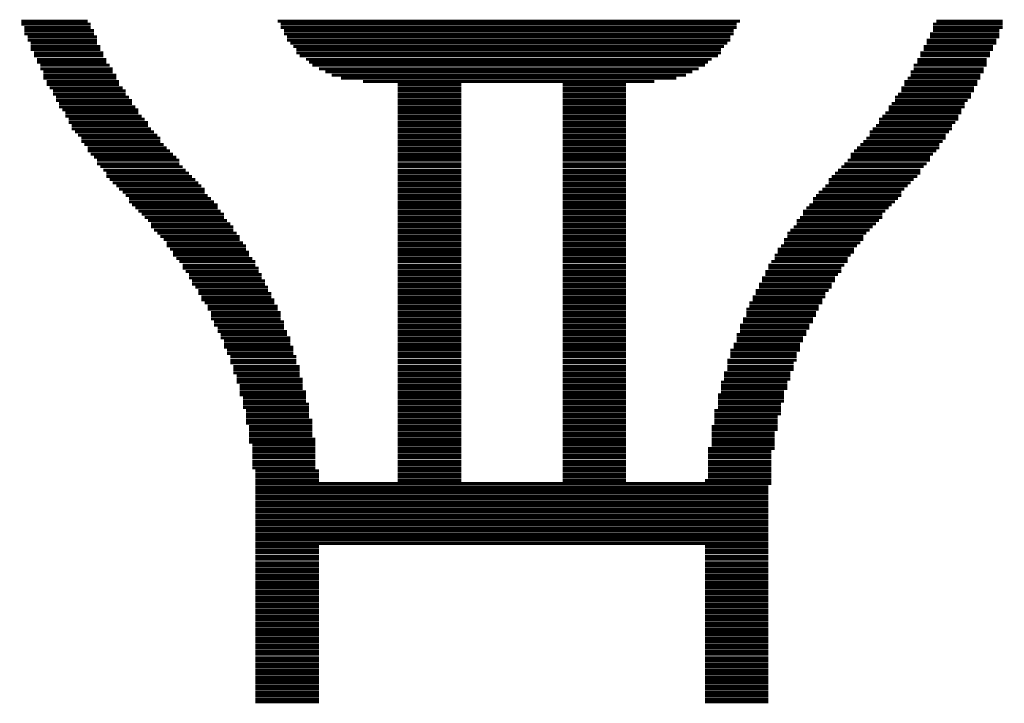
# Model space of a CAD drawing. Extents: x -1.3 to 24.2, y -3.9 to 39.2.
# Tile 13 of 29: x 8.1 to 14.8, y 8.6 to 13.2. Entities that reach past the tile are written whole.
import ezdxf

# ---------------------------------------------------------------- set-up
doc = ezdxf.new("R2010")
doc.units = 0
doc.layers.add('LIGHT_6_CLICK_V100_GTO', color=14, linetype='CONTINUOUS')

msp = doc.modelspace()

# ---------------------------------------------------------------- linework, layer by layer
at = {"layer": 'LIGHT_6_CLICK_V100_GTO', "const_width": 0.02032}
for points in [[(8.13562, 13.19784), (8.58774, 13.19784)], [(8.13562, 13.17752), (8.60806, 13.17752)], [(9.87806, 13.19784), (13.0175, 13.19784)], [(9.89838, 13.17752), (12.99464, 13.17752)], [(14.32814, 13.17752), (14.80312, 13.17752)], [(14.351, 13.19784), (14.80312, 13.19784)], [(8.15594, 13.15466), (8.60806, 13.15466)], [(8.15594, 13.13434), (8.63092, 13.13434)], [(8.15594, 13.11148), (8.63092, 13.11148)], [(9.89838, 13.15466), (12.99464, 13.15466)], [(9.92124, 13.13434), (12.97432, 13.13434)], [(9.92124, 13.11148), (12.97432, 13.11148)], [(14.30782, 13.11148), (14.78026, 13.11148)], [(14.32814, 13.15466), (14.80312, 13.15466)], [(14.32814, 13.13434), (14.78026, 13.13434)], [(8.1788, 13.09116), (8.65124, 13.09116)], [(8.1788, 13.0683), (8.65124, 13.0683)], [(8.19912, 13.04798), (8.65124, 13.04798)], [(9.94156, 13.09116), (12.95146, 13.09116)], [(9.94156, 13.0683), (12.95146, 13.0683)], [(9.96442, 13.04798), (12.93114, 13.04798)], [(14.28496, 13.0683), (14.75994, 13.0683)], [(14.28496, 13.04798), (14.75994, 13.04798)], [(14.30782, 13.09116), (14.78026, 13.09116)], [(8.19912, 13.02512), (8.6741, 13.02512)], [(8.19912, 13.0048), (8.6741, 13.0048)], [(8.22198, 12.98194), (8.69442, 12.98194)], [(9.98474, 13.02512), (12.90828, 13.02512)], [(10.00506, 13.0048), (12.88796, 13.0048)], [(10.00506, 12.98194), (12.88796, 12.98194)], [(14.24178, 12.98194), (14.71676, 12.98194)], [(14.26464, 13.02512), (14.73708, 13.02512)], [(14.26464, 13.0048), (14.73708, 13.0048)], [(8.22198, 12.96162), (8.69442, 12.96162)], [(8.2423, 12.93876), (8.71474, 12.93876)], [(8.2423, 12.91844), (8.71474, 12.91844)], [(8.26516, 12.89812), (8.7376, 12.89812)], [(10.02792, 12.96162), (12.86764, 12.96162)], [(10.0711, 12.93876), (12.82446, 12.93876)], [(10.09142, 12.91844), (12.8016, 12.91844)], [(10.11428, 12.89812), (12.78128, 12.89812)], [(14.1986, 12.89812), (14.6939, 12.89812)], [(14.22146, 12.93876), (14.6939, 12.93876)], [(14.22146, 12.91844), (14.6939, 12.91844)], [(14.24178, 12.96162), (14.71676, 12.96162)], [(8.26516, 12.87526), (8.75792, 12.87526)], [(8.28548, 12.85494), (8.75792, 12.85494)], [(8.28548, 12.83208), (8.78078, 12.83208)], [(10.15746, 12.87526), (12.7381, 12.87526)], [(10.20064, 12.85494), (12.69492, 12.85494)], [(10.24382, 12.83208), (12.65174, 12.83208)], [(14.17828, 12.85494), (14.67358, 12.85494)], [(14.17828, 12.83208), (14.65072, 12.83208)], [(14.1986, 12.87526), (14.67358, 12.87526)], [(8.28548, 12.81176), (8.78078, 12.81176)], [(8.30834, 12.7889), (8.8011, 12.7889)], [(8.30834, 12.76858), (8.8011, 12.76858)], [(10.30732, 12.81176), (12.5857, 12.81176)], [(10.45718, 12.7889), (12.43584, 12.7889)], [(10.6934, 12.76858), (11.1252, 12.76858)], [(11.81354, 12.76858), (12.2428, 12.76858)], [(14.1351, 12.7889), (14.6304, 12.7889)], [(14.1351, 12.76858), (14.6304, 12.76858)], [(14.15796, 12.81176), (14.65072, 12.81176)], [(8.32866, 12.74572), (8.82396, 12.74572)], [(8.35152, 12.7254), (8.84428, 12.7254)], [(8.35152, 12.70254), (8.84428, 12.70254)], [(10.6934, 12.74572), (11.1252, 12.74572)], [(10.6934, 12.7254), (11.1252, 12.7254)], [(10.6934, 12.70254), (11.1252, 12.70254)], [(11.81354, 12.74572), (12.2428, 12.74572)], [(11.81354, 12.7254), (12.2428, 12.7254)], [(11.81354, 12.70254), (12.2428, 12.70254)], [(14.09192, 12.70254), (14.58722, 12.70254)], [(14.11478, 12.74572), (14.60754, 12.74572)], [(14.11478, 12.7254), (14.60754, 12.7254)], [(8.37184, 12.68222), (8.86714, 12.68222)], [(8.37184, 12.65936), (8.88746, 12.65936)], [(8.39216, 12.63904), (8.88746, 12.63904)], [(10.6934, 12.68222), (11.1252, 12.68222)], [(10.6934, 12.65936), (11.1252, 12.65936)], [(10.6934, 12.63904), (11.1252, 12.63904)], [(11.81354, 12.68222), (12.2428, 12.68222)], [(11.81354, 12.65936), (12.2428, 12.65936)], [(11.81354, 12.63904), (12.2428, 12.63904)], [(14.04874, 12.63904), (14.54404, 12.63904)], [(14.0716, 12.68222), (14.58722, 12.68222)], [(14.0716, 12.65936), (14.56436, 12.65936)], [(8.39216, 12.61618), (8.91032, 12.61618)], [(8.41502, 12.59586), (8.93064, 12.59586)], [(8.43534, 12.57554), (8.93064, 12.57554)], [(10.6934, 12.61618), (11.1252, 12.61618)], [(10.6934, 12.59586), (11.1252, 12.59586)], [(10.6934, 12.57554), (11.1252, 12.57554)], [(11.81354, 12.61618), (12.2428, 12.61618)], [(11.81354, 12.59586), (12.2428, 12.59586)], [(11.81354, 12.57554), (12.2428, 12.57554)], [(14.00556, 12.57554), (14.52118, 12.57554)], [(14.02842, 12.61618), (14.54404, 12.61618)], [(14.02842, 12.59586), (14.52118, 12.59586)], [(8.43534, 12.55268), (8.9535, 12.55268)], [(8.4582, 12.53236), (8.97382, 12.53236)], [(8.4582, 12.5095), (8.99668, 12.5095)], [(10.6934, 12.55268), (11.1252, 12.55268)], [(10.6934, 12.53236), (11.1252, 12.53236)], [(10.6934, 12.5095), (11.1252, 12.5095)], [(11.81354, 12.55268), (12.2428, 12.55268)], [(11.81354, 12.53236), (12.2428, 12.53236)], [(11.81354, 12.5095), (12.2428, 12.5095)], [(13.96238, 12.53236), (14.50086, 12.53236)], [(13.96238, 12.5095), (14.48054, 12.5095)], [(13.98524, 12.55268), (14.50086, 12.55268)], [(8.47852, 12.48918), (8.99668, 12.48918)], [(8.47852, 12.46632), (9.017, 12.46632)], [(8.50138, 12.446), (9.03732, 12.446)], [(10.6934, 12.48918), (11.1252, 12.48918)], [(10.6934, 12.46632), (11.1252, 12.46632)], [(10.6934, 12.446), (11.1252, 12.446)], [(11.81354, 12.48918), (12.2428, 12.48918)], [(11.81354, 12.46632), (12.2428, 12.46632)], [(11.81354, 12.446), (12.2428, 12.446)], [(13.89888, 12.446), (14.43736, 12.446)], [(13.9192, 12.46632), (14.45768, 12.46632)], [(13.94206, 12.48918), (14.45768, 12.48918)], [(8.5217, 12.42314), (9.06018, 12.42314)], [(8.54456, 12.40282), (9.0805, 12.40282)], [(8.54456, 12.37996), (9.0805, 12.37996)], [(10.6934, 12.42314), (11.1252, 12.42314)], [(10.6934, 12.40282), (11.1252, 12.40282)], [(10.6934, 12.37996), (11.1252, 12.37996)], [(11.81354, 12.42314), (12.2428, 12.42314)], [(11.81354, 12.40282), (12.2428, 12.40282)], [(11.81354, 12.37996), (12.2428, 12.37996)], [(13.8557, 12.37996), (14.39418, 12.37996)], [(13.87602, 12.40282), (14.4145, 12.40282)], [(13.89888, 12.42314), (14.4145, 12.42314)], [(8.56488, 12.35964), (9.10336, 12.35964)], [(8.58774, 12.33678), (9.12368, 12.33678)], [(8.58774, 12.31646), (9.14654, 12.31646)], [(10.6934, 12.35964), (11.1252, 12.35964)], [(10.6934, 12.33678), (11.1252, 12.33678)], [(10.6934, 12.31646), (11.1252, 12.31646)], [(11.81354, 12.35964), (12.2428, 12.35964)], [(11.81354, 12.33678), (12.2428, 12.33678)], [(11.81354, 12.31646), (12.2428, 12.31646)], [(13.7922, 12.31646), (14.351, 12.31646)], [(13.81252, 12.33678), (14.37132, 12.33678)], [(13.83538, 12.35964), (14.37132, 12.35964)], [(8.60806, 12.2936), (9.16686, 12.2936)], [(8.63092, 12.27328), (9.18972, 12.27328)], [(8.65124, 12.25296), (9.21004, 12.25296)], [(8.65124, 12.2301), (9.21004, 12.2301)], [(10.6934, 12.2936), (11.1252, 12.2936)], [(10.6934, 12.27328), (11.1252, 12.27328)], [(10.6934, 12.25296), (11.1252, 12.25296)], [(10.6934, 12.2301), (11.1252, 12.2301)], [(11.81354, 12.2936), (12.2428, 12.2936)], [(11.81354, 12.27328), (12.2428, 12.27328)], [(11.81354, 12.25296), (12.2428, 12.25296)], [(11.81354, 12.2301), (12.2428, 12.2301)], [(13.72616, 12.2301), (14.28496, 12.2301)], [(13.74902, 12.25296), (14.30782, 12.25296)], [(13.76934, 12.2936), (14.32814, 12.2936)], [(13.76934, 12.27328), (14.30782, 12.27328)], [(8.6741, 12.20978), (9.2329, 12.20978)], [(8.69442, 12.18692), (9.25322, 12.18692)], [(8.71474, 12.1666), (9.27608, 12.1666)], [(10.6934, 12.20978), (11.1252, 12.20978)], [(10.6934, 12.18692), (11.1252, 12.18692)], [(10.6934, 12.1666), (11.1252, 12.1666)], [(11.81354, 12.20978), (12.2428, 12.20978)], [(11.81354, 12.18692), (12.2428, 12.18692)], [(11.81354, 12.1666), (12.2428, 12.1666)], [(13.66266, 12.1666), (14.24178, 12.1666)], [(13.68298, 12.18692), (14.24178, 12.18692)], [(13.70584, 12.20978), (14.26464, 12.20978)], [(8.71474, 12.14374), (9.2964, 12.14374)], [(8.7376, 12.12342), (9.31926, 12.12342)], [(8.75792, 12.10056), (9.33958, 12.10056)], [(10.6934, 12.14374), (11.1252, 12.14374)], [(10.6934, 12.12342), (11.1252, 12.12342)], [(10.6934, 12.10056), (11.1252, 12.10056)], [(11.81354, 12.14374), (12.2428, 12.14374)], [(11.81354, 12.12342), (12.2428, 12.12342)], [(11.81354, 12.10056), (12.2428, 12.10056)], [(13.61948, 12.12342), (14.1986, 12.12342)], [(13.61948, 12.10056), (14.17828, 12.10056)], [(13.6398, 12.14374), (14.22146, 12.14374)], [(8.78078, 12.08024), (9.3599, 12.08024)], [(8.8011, 12.05738), (9.38276, 12.05738)], [(8.82396, 12.03706), (9.38276, 12.03706)], [(10.6934, 12.08024), (11.1252, 12.08024)], [(10.6934, 12.05738), (11.1252, 12.05738)], [(10.6934, 12.03706), (11.1252, 12.03706)], [(11.81354, 12.08024), (12.2428, 12.08024)], [(11.81354, 12.05738), (12.2428, 12.05738)], [(11.81354, 12.03706), (12.2428, 12.03706)], [(13.55344, 12.03706), (14.11478, 12.03706)], [(13.5763, 12.05738), (14.1351, 12.05738)], [(13.59662, 12.08024), (14.15796, 12.08024)], [(8.84428, 12.0142), (9.40308, 12.0142)], [(8.86714, 11.99388), (9.42594, 11.99388)], [(8.86714, 11.97102), (9.44626, 11.97102)], [(10.6934, 12.0142), (11.1252, 12.0142)], [(10.6934, 11.99388), (11.1252, 11.99388)], [(10.6934, 11.97102), (11.1252, 11.97102)], [(11.81354, 12.0142), (12.2428, 12.0142)], [(11.81354, 11.99388), (12.2428, 11.99388)], [(11.81354, 11.97102), (12.2428, 11.97102)], [(13.5128, 11.99388), (14.09192, 11.99388)], [(13.5128, 11.97102), (14.0716, 11.97102)], [(13.53312, 12.0142), (14.11478, 12.0142)], [(8.88746, 11.9507), (9.46912, 11.9507)], [(8.91032, 11.93038), (9.46912, 11.93038)], [(8.93064, 11.90752), (9.48944, 11.90752)], [(10.6934, 11.9507), (11.1252, 11.9507)], [(10.6934, 11.93038), (11.1252, 11.93038)], [(10.6934, 11.90752), (11.1252, 11.90752)], [(11.81354, 11.9507), (12.2428, 11.9507)], [(11.81354, 11.93038), (12.2428, 11.93038)], [(11.81354, 11.90752), (12.2428, 11.90752)], [(13.44676, 11.90752), (14.00556, 11.90752)], [(13.46962, 11.93038), (14.02842, 11.93038)], [(13.48994, 11.9507), (14.04874, 11.9507)], [(8.9535, 11.8872), (9.5123, 11.8872)], [(8.97382, 11.86434), (9.5123, 11.86434)], [(8.99668, 11.84402), (9.53262, 11.84402)], [(10.6934, 11.8872), (11.1252, 11.8872)], [(10.6934, 11.86434), (11.1252, 11.86434)], [(10.6934, 11.84402), (11.1252, 11.84402)], [(11.81354, 11.8872), (12.2428, 11.8872)], [(11.81354, 11.86434), (12.2428, 11.86434)], [(11.81354, 11.84402), (12.2428, 11.84402)], [(13.40358, 11.84402), (13.96238, 11.84402)], [(13.42644, 11.86434), (13.98524, 11.86434)], [(13.44676, 11.8872), (13.98524, 11.8872)], [(9.017, 11.82116), (9.55548, 11.82116)], [(9.017, 11.80084), (9.5758, 11.80084)], [(9.03732, 11.77798), (9.5758, 11.77798)], [(10.6934, 11.82116), (11.1252, 11.82116)], [(10.6934, 11.80084), (11.1252, 11.80084)], [(10.6934, 11.77798), (11.1252, 11.77798)], [(11.81354, 11.82116), (12.2428, 11.82116)], [(11.81354, 11.80084), (12.2428, 11.80084)], [(11.81354, 11.77798), (12.2428, 11.77798)], [(13.3604, 11.77798), (13.89888, 11.77798)], [(13.38326, 11.80084), (13.9192, 11.80084)], [(13.40358, 11.82116), (13.94206, 11.82116)], [(9.06018, 11.75766), (9.59866, 11.75766)], [(9.0805, 11.7348), (9.61898, 11.7348)], [(9.10336, 11.71448), (9.61898, 11.71448)], [(10.6934, 11.75766), (11.1252, 11.75766)], [(10.6934, 11.7348), (11.1252, 11.7348)], [(10.6934, 11.71448), (11.1252, 11.71448)], [(11.81354, 11.75766), (12.2428, 11.75766)], [(11.81354, 11.7348), (12.2428, 11.7348)], [(11.81354, 11.71448), (12.2428, 11.71448)], [(13.31722, 11.71448), (13.8557, 11.71448)], [(13.34008, 11.75766), (13.87602, 11.75766)], [(13.34008, 11.7348), (13.8557, 11.7348)], [(9.12368, 11.69162), (9.64184, 11.69162)], [(9.12368, 11.6713), (9.66216, 11.6713)], [(9.14654, 11.64844), (9.66216, 11.64844)], [(9.16686, 11.62812), (9.68248, 11.62812)], [(10.6934, 11.69162), (11.1252, 11.69162)], [(10.6934, 11.6713), (11.1252, 11.6713)], [(10.6934, 11.64844), (11.1252, 11.64844)], [(10.6934, 11.62812), (11.1252, 11.62812)], [(11.81354, 11.69162), (12.2428, 11.69162)], [(11.81354, 11.6713), (12.2428, 11.6713)], [(11.81354, 11.64844), (12.2428, 11.64844)], [(11.81354, 11.62812), (12.2428, 11.62812)], [(13.27404, 11.64844), (13.7922, 11.64844)], [(13.27404, 11.62812), (13.7922, 11.62812)], [(13.2969, 11.6713), (13.81252, 11.6713)], [(13.31722, 11.69162), (13.83538, 11.69162)], [(9.16686, 11.6078), (9.68248, 11.6078)], [(9.18972, 11.58494), (9.70534, 11.58494)], [(9.21004, 11.56462), (9.72566, 11.56462)], [(10.6934, 11.6078), (11.1252, 11.6078)], [(10.6934, 11.58494), (11.1252, 11.58494)], [(10.6934, 11.56462), (11.1252, 11.56462)], [(11.81354, 11.6078), (12.2428, 11.6078)], [(11.81354, 11.58494), (12.2428, 11.58494)], [(11.81354, 11.56462), (12.2428, 11.56462)], [(13.23086, 11.56462), (13.74902, 11.56462)], [(13.25372, 11.6078), (13.76934, 11.6078)], [(13.25372, 11.58494), (13.74902, 11.58494)], [(9.2329, 11.54176), (9.72566, 11.54176)], [(9.2329, 11.52144), (9.74852, 11.52144)], [(9.25322, 11.49858), (9.74852, 11.49858)], [(10.6934, 11.54176), (11.1252, 11.54176)], [(10.6934, 11.52144), (11.1252, 11.52144)], [(10.6934, 11.49858), (11.1252, 11.49858)], [(11.81354, 11.54176), (12.2428, 11.54176)], [(11.81354, 11.52144), (12.2428, 11.52144)], [(11.81354, 11.49858), (12.2428, 11.49858)], [(13.19022, 11.49858), (13.70584, 11.49858)], [(13.21054, 11.54176), (13.72616, 11.54176)], [(13.21054, 11.52144), (13.70584, 11.52144)], [(9.27608, 11.47826), (9.76884, 11.47826)], [(9.27608, 11.4554), (9.76884, 11.4554)], [(9.2964, 11.43508), (9.7917, 11.43508)], [(10.6934, 11.47826), (11.1252, 11.47826)], [(10.6934, 11.4554), (11.1252, 11.4554)], [(10.6934, 11.43508), (11.1252, 11.43508)], [(11.81354, 11.47826), (12.2428, 11.47826)], [(11.81354, 11.4554), (12.2428, 11.4554)], [(11.81354, 11.43508), (12.2428, 11.43508)], [(13.16736, 11.4554), (13.66266, 11.4554)], [(13.16736, 11.43508), (13.66266, 11.43508)], [(13.19022, 11.47826), (13.68298, 11.47826)], [(9.2964, 11.41222), (9.7917, 11.41222)], [(9.31926, 11.3919), (9.81202, 11.3919)], [(9.33958, 11.36904), (9.81202, 11.36904)], [(10.6934, 11.41222), (11.1252, 11.41222)], [(10.6934, 11.3919), (11.1252, 11.3919)], [(10.6934, 11.36904), (11.1252, 11.36904)], [(11.81354, 11.41222), (12.2428, 11.41222)], [(11.81354, 11.3919), (12.2428, 11.3919)], [(11.81354, 11.36904), (12.2428, 11.36904)], [(13.12418, 11.36904), (13.61948, 11.36904)], [(13.14704, 11.41222), (13.6398, 11.41222)], [(13.14704, 11.3919), (13.6398, 11.3919)], [(9.33958, 11.34872), (9.83488, 11.34872)], [(9.3599, 11.32586), (9.83488, 11.32586)], [(9.3599, 11.30554), (9.8552, 11.30554)], [(10.6934, 11.34872), (11.1252, 11.34872)], [(10.6934, 11.32586), (11.1252, 11.32586)], [(10.6934, 11.30554), (11.1252, 11.30554)], [(11.81354, 11.34872), (12.2428, 11.34872)], [(11.81354, 11.32586), (12.2428, 11.32586)], [(11.81354, 11.30554), (12.2428, 11.30554)], [(13.10386, 11.32586), (13.59662, 11.32586)], [(13.10386, 11.30554), (13.5763, 11.30554)], [(13.12418, 11.34872), (13.59662, 11.34872)], [(9.38276, 11.28522), (9.8552, 11.28522)], [(9.40308, 11.26236), (9.87806, 11.26236)], [(9.40308, 11.24204), (9.87806, 11.24204)], [(10.6934, 11.28522), (11.1252, 11.28522)], [(10.6934, 11.26236), (11.1252, 11.26236)], [(10.6934, 11.24204), (11.1252, 11.24204)], [(11.81354, 11.28522), (12.2428, 11.28522)], [(11.81354, 11.26236), (12.2428, 11.26236)], [(11.81354, 11.24204), (12.2428, 11.24204)], [(13.06068, 11.24204), (13.55344, 11.24204)], [(13.081, 11.28522), (13.5763, 11.28522)], [(13.081, 11.26236), (13.55344, 11.26236)], [(9.42594, 11.21918), (9.89838, 11.21918)], [(9.42594, 11.19886), (9.89838, 11.19886)], [(9.42594, 11.176), (9.89838, 11.176)], [(10.6934, 11.21918), (11.1252, 11.21918)], [(10.6934, 11.19886), (11.1252, 11.19886)], [(10.6934, 11.176), (11.1252, 11.176)], [(11.81354, 11.21918), (12.2428, 11.21918)], [(11.81354, 11.19886), (12.2428, 11.19886)], [(11.81354, 11.176), (12.2428, 11.176)], [(13.03782, 11.176), (13.5128, 11.176)], [(13.06068, 11.21918), (13.53312, 11.21918)], [(13.06068, 11.19886), (13.53312, 11.19886)], [(9.44626, 11.15568), (9.92124, 11.15568)], [(9.44626, 11.13282), (9.92124, 11.13282)], [(9.46912, 11.1125), (9.92124, 11.1125)], [(10.6934, 11.15568), (11.1252, 11.15568)], [(10.6934, 11.13282), (11.1252, 11.13282)], [(10.6934, 11.1125), (11.1252, 11.1125)], [(11.81354, 11.15568), (12.2428, 11.15568)], [(11.81354, 11.13282), (12.2428, 11.13282)], [(11.81354, 11.1125), (12.2428, 11.1125)], [(13.0175, 11.13282), (13.48994, 11.13282)], [(13.0175, 11.1125), (13.48994, 11.1125)], [(13.03782, 11.15568), (13.5128, 11.15568)], [(9.46912, 11.08964), (9.94156, 11.08964)], [(9.48944, 11.06932), (9.94156, 11.06932)], [(9.48944, 11.04646), (9.96442, 11.04646)], [(9.5123, 11.02614), (9.96442, 11.02614)], [(10.6934, 11.08964), (11.1252, 11.08964)], [(10.6934, 11.06932), (11.1252, 11.06932)], [(10.6934, 11.04646), (11.1252, 11.04646)], [(10.6934, 11.02614), (11.1252, 11.02614)], [(11.81354, 11.08964), (12.2428, 11.08964)], [(11.81354, 11.06932), (12.2428, 11.06932)], [(11.81354, 11.04646), (12.2428, 11.04646)], [(11.81354, 11.02614), (12.2428, 11.02614)], [(12.99464, 11.06932), (13.46962, 11.06932)], [(12.99464, 11.04646), (13.44676, 11.04646)], [(12.99464, 11.02614), (13.44676, 11.02614)], [(13.0175, 11.08964), (13.46962, 11.08964)], [(9.5123, 11.00328), (9.96442, 11.00328)], [(9.5123, 10.98296), (9.98474, 10.98296)], [(9.53262, 10.96264), (9.98474, 10.96264)], [(10.6934, 11.00328), (11.1252, 11.00328)], [(10.6934, 10.98296), (11.1252, 10.98296)], [(10.6934, 10.96264), (11.1252, 10.96264)], [(11.81354, 11.00328), (12.2428, 11.00328)], [(11.81354, 10.98296), (12.2428, 10.98296)], [(11.81354, 10.96264), (12.2428, 10.96264)], [(12.95146, 10.96264), (13.42644, 10.96264)], [(12.97432, 11.00328), (13.42644, 11.00328)], [(12.97432, 10.98296), (13.42644, 10.98296)], [(9.53262, 10.93978), (9.98474, 10.93978)], [(9.55548, 10.91946), (10.00506, 10.91946)], [(9.55548, 10.8966), (10.00506, 10.8966)], [(10.6934, 10.93978), (11.1252, 10.93978)], [(10.6934, 10.91946), (11.1252, 10.91946)], [(10.6934, 10.8966), (11.1252, 10.8966)], [(11.81354, 10.93978), (12.2428, 10.93978)], [(11.81354, 10.91946), (12.2428, 10.91946)], [(11.81354, 10.8966), (12.2428, 10.8966)], [(12.93114, 10.8966), (13.40358, 10.8966)], [(12.95146, 10.93978), (13.40358, 10.93978)], [(12.95146, 10.91946), (13.40358, 10.91946)], [(9.55548, 10.87628), (10.00506, 10.87628)], [(9.5758, 10.85342), (10.02792, 10.85342)], [(9.5758, 10.8331), (10.02792, 10.8331)], [(10.6934, 10.87628), (11.1252, 10.87628)], [(10.6934, 10.85342), (11.1252, 10.85342)], [(10.6934, 10.8331), (11.1252, 10.8331)], [(11.81354, 10.87628), (12.2428, 10.87628)], [(11.81354, 10.85342), (12.2428, 10.85342)], [(11.81354, 10.8331), (12.2428, 10.8331)], [(12.93114, 10.87628), (13.38326, 10.87628)], [(12.93114, 10.85342), (13.38326, 10.85342)], [(12.93114, 10.8331), (13.38326, 10.8331)], [(9.5758, 10.81024), (10.02792, 10.81024)], [(9.59866, 10.78992), (10.02792, 10.78992)], [(9.59866, 10.76706), (10.04824, 10.76706)], [(10.6934, 10.81024), (11.1252, 10.81024)], [(10.6934, 10.78992), (11.1252, 10.78992)], [(10.6934, 10.76706), (11.1252, 10.76706)], [(11.81354, 10.81024), (12.2428, 10.81024)], [(11.81354, 10.78992), (12.2428, 10.78992)], [(11.81354, 10.76706), (12.2428, 10.76706)], [(12.90828, 10.81024), (13.3604, 10.81024)], [(12.90828, 10.78992), (13.3604, 10.78992)], [(12.90828, 10.76706), (13.3604, 10.76706)], [(9.59866, 10.74674), (10.04824, 10.74674)], [(9.61898, 10.72388), (10.04824, 10.72388)], [(9.61898, 10.70356), (10.04824, 10.70356)], [(10.6934, 10.74674), (11.1252, 10.74674)], [(10.6934, 10.72388), (11.1252, 10.72388)], [(10.6934, 10.70356), (11.1252, 10.70356)], [(11.81354, 10.74674), (12.2428, 10.74674)], [(11.81354, 10.72388), (12.2428, 10.72388)], [(11.81354, 10.70356), (12.2428, 10.70356)], [(12.88796, 10.74674), (13.34008, 10.74674)], [(12.88796, 10.72388), (13.34008, 10.72388)], [(12.88796, 10.70356), (13.34008, 10.70356)], [(9.61898, 10.6807), (10.0711, 10.6807)], [(9.61898, 10.66038), (10.0711, 10.66038)], [(9.64184, 10.64006), (10.0711, 10.64006)], [(10.6934, 10.6807), (11.1252, 10.6807)], [(10.6934, 10.66038), (11.1252, 10.66038)], [(10.6934, 10.64006), (11.1252, 10.64006)], [(11.81354, 10.6807), (12.2428, 10.6807)], [(11.81354, 10.66038), (12.2428, 10.66038)], [(11.81354, 10.64006), (12.2428, 10.64006)], [(12.86764, 10.66038), (13.31722, 10.66038)], [(12.86764, 10.64006), (13.31722, 10.64006)], [(12.88796, 10.6807), (13.31722, 10.6807)], [(9.64184, 10.6172), (10.0711, 10.6172)], [(9.64184, 10.59688), (10.09142, 10.59688)], [(9.64184, 10.57402), (10.09142, 10.57402)], [(10.6934, 10.6172), (11.1252, 10.6172)], [(10.6934, 10.59688), (11.1252, 10.59688)], [(10.6934, 10.57402), (11.1252, 10.57402)], [(11.81354, 10.6172), (12.2428, 10.6172)], [(11.81354, 10.59688), (12.2428, 10.59688)], [(11.81354, 10.57402), (12.2428, 10.57402)], [(12.86764, 10.6172), (13.31722, 10.6172)], [(12.86764, 10.59688), (13.2969, 10.59688)], [(12.86764, 10.57402), (13.2969, 10.57402)], [(9.66216, 10.5537), (10.09142, 10.5537)], [(9.66216, 10.53084), (10.09142, 10.53084)], [(9.66216, 10.51052), (10.09142, 10.51052)], [(10.6934, 10.5537), (11.1252, 10.5537)], [(10.6934, 10.53084), (11.1252, 10.53084)], [(10.6934, 10.51052), (11.1252, 10.51052)], [(11.81354, 10.5537), (12.2428, 10.5537)], [(11.81354, 10.53084), (12.2428, 10.53084)], [(11.81354, 10.51052), (12.2428, 10.51052)], [(12.84478, 10.5537), (13.2969, 10.5537)], [(12.84478, 10.53084), (13.2969, 10.53084)], [(12.84478, 10.51052), (13.27404, 10.51052)], [(9.66216, 10.48766), (10.11428, 10.48766)], [(9.66216, 10.46734), (10.11428, 10.46734)], [(9.68248, 10.44448), (10.11428, 10.44448)], [(9.68248, 10.42416), (10.11428, 10.42416)], [(10.6934, 10.48766), (11.1252, 10.48766)], [(10.6934, 10.46734), (11.1252, 10.46734)], [(10.6934, 10.44448), (11.1252, 10.44448)], [(10.6934, 10.42416), (11.1252, 10.42416)], [(11.81354, 10.48766), (12.2428, 10.48766)], [(11.81354, 10.46734), (12.2428, 10.46734)], [(11.81354, 10.44448), (12.2428, 10.44448)], [(11.81354, 10.42416), (12.2428, 10.42416)], [(12.82446, 10.44448), (13.27404, 10.44448)], [(12.82446, 10.42416), (13.27404, 10.42416)], [(12.84478, 10.48766), (13.27404, 10.48766)], [(12.84478, 10.46734), (13.27404, 10.46734)], [(9.68248, 10.4013), (10.11428, 10.4013)], [(9.68248, 10.38098), (10.11428, 10.38098)], [(9.68248, 10.35812), (10.1346, 10.35812)], [(10.6934, 10.4013), (11.1252, 10.4013)], [(10.6934, 10.38098), (11.1252, 10.38098)], [(10.6934, 10.35812), (11.1252, 10.35812)], [(11.81354, 10.4013), (12.2428, 10.4013)], [(11.81354, 10.38098), (12.2428, 10.38098)], [(11.81354, 10.35812), (12.2428, 10.35812)], [(12.82446, 10.4013), (13.25372, 10.4013)], [(12.82446, 10.38098), (13.25372, 10.38098)], [(12.82446, 10.35812), (13.25372, 10.35812)], [(9.68248, 10.3378), (10.1346, 10.3378)], [(9.70534, 10.31748), (10.1346, 10.31748)], [(9.70534, 10.29462), (10.1346, 10.29462)], [(10.6934, 10.3378), (11.1252, 10.3378)], [(10.6934, 10.31748), (11.1252, 10.31748)], [(10.6934, 10.29462), (11.1252, 10.29462)], [(11.81354, 10.3378), (12.2428, 10.3378)], [(11.81354, 10.31748), (12.2428, 10.31748)], [(11.81354, 10.29462), (12.2428, 10.29462)], [(12.8016, 10.29462), (13.25372, 10.29462)], [(12.82446, 10.3378), (13.25372, 10.3378)], [(12.82446, 10.31748), (13.25372, 10.31748)], [(9.70534, 10.2743), (10.1346, 10.2743)], [(9.70534, 10.25144), (10.1346, 10.25144)], [(9.70534, 10.23112), (10.1346, 10.23112)], [(10.6934, 10.2743), (11.1252, 10.2743)], [(10.6934, 10.25144), (11.1252, 10.25144)], [(10.6934, 10.23112), (11.1252, 10.23112)], [(11.81354, 10.2743), (12.2428, 10.2743)], [(11.81354, 10.25144), (12.2428, 10.25144)], [(11.81354, 10.23112), (12.2428, 10.23112)], [(12.8016, 10.2743), (13.23086, 10.2743)], [(12.8016, 10.25144), (13.23086, 10.25144)], [(12.8016, 10.23112), (13.23086, 10.23112)], [(9.70534, 10.20826), (10.1346, 10.20826)], [(9.70534, 10.18794), (10.1346, 10.18794)], [(9.70534, 10.16508), (10.1346, 10.16508)], [(10.6934, 10.20826), (11.1252, 10.20826)], [(10.6934, 10.18794), (11.1252, 10.18794)], [(10.6934, 10.16508), (11.1252, 10.16508)], [(11.81354, 10.20826), (12.2428, 10.20826)], [(11.81354, 10.18794), (12.2428, 10.18794)], [(11.81354, 10.16508), (12.2428, 10.16508)], [(12.8016, 10.20826), (13.23086, 10.20826)], [(12.8016, 10.18794), (13.23086, 10.18794)], [(12.8016, 10.16508), (13.23086, 10.16508)], [(9.72566, 10.14476), (10.15746, 10.14476)], [(9.72566, 10.1219), (10.15746, 10.1219)], [(9.72566, 10.10158), (10.15746, 10.10158)], [(10.6934, 10.14476), (11.1252, 10.14476)], [(10.6934, 10.1219), (11.1252, 10.1219)], [(10.6934, 10.10158), (11.1252, 10.10158)], [(11.81354, 10.14476), (12.2428, 10.14476)], [(11.81354, 10.1219), (12.2428, 10.1219)], [(11.81354, 10.10158), (12.2428, 10.10158)], [(12.8016, 10.14476), (13.23086, 10.14476)], [(12.8016, 10.1219), (13.23086, 10.1219)], [(12.8016, 10.10158), (13.23086, 10.10158)], [(9.72566, 10.07872), (10.15746, 10.07872)], [(9.72566, 10.0584), (13.23086, 10.0584)], [(9.72566, 10.03554), (13.21054, 10.03554)], [(10.6934, 10.07872), (11.1252, 10.07872)], [(11.81354, 10.07872), (12.2428, 10.07872)], [(12.78128, 10.07872), (13.23086, 10.07872)], [(9.72566, 10.01522), (13.21054, 10.01522)], [(9.72566, 9.9949), (13.21054, 9.9949)], [(9.72566, 9.97204), (13.21054, 9.97204)], [(9.72566, 9.95172), (13.21054, 9.95172)], [(9.72566, 9.92886), (13.21054, 9.92886)], [(9.72566, 9.90854), (13.21054, 9.90854)], [(9.72566, 9.88568), (13.21054, 9.88568)], [(9.72566, 9.86536), (13.21054, 9.86536)], [(9.72566, 9.8425), (13.21054, 9.8425)], [(9.72566, 9.82218), (13.21054, 9.82218)], [(9.72566, 9.79932), (13.21054, 9.79932)], [(9.72566, 9.779), (13.21054, 9.779)], [(9.72566, 9.75614), (13.21054, 9.75614)], [(9.72566, 9.73582), (13.21054, 9.73582)], [(9.72566, 9.71296), (13.21054, 9.71296)], [(9.72566, 9.69264), (13.21054, 9.69264)], [(9.72566, 9.67232), (13.21054, 9.67232)], [(9.72566, 9.64946), (13.21054, 9.64946)], [(9.72566, 9.62914), (10.15746, 9.62914)], [(12.78128, 9.62914), (13.21054, 9.62914)], [(9.72566, 9.60628), (10.15746, 9.60628)], [(9.72566, 9.58596), (10.15746, 9.58596)], [(9.72566, 9.5631), (10.15746, 9.5631)], [(12.78128, 9.60628), (13.21054, 9.60628)], [(12.78128, 9.58596), (13.21054, 9.58596)], [(12.78128, 9.5631), (13.21054, 9.5631)], [(9.72566, 9.54278), (10.15746, 9.54278)], [(9.72566, 9.51992), (10.15746, 9.51992)], [(9.72566, 9.4996), (10.15746, 9.4996)], [(12.78128, 9.54278), (13.21054, 9.54278)], [(12.78128, 9.51992), (13.21054, 9.51992)], [(12.78128, 9.4996), (13.21054, 9.4996)], [(9.72566, 9.47674), (10.15746, 9.47674)], [(9.72566, 9.45642), (10.15746, 9.45642)], [(9.72566, 9.43356), (10.15746, 9.43356)], [(12.78128, 9.47674), (13.21054, 9.47674)], [(12.78128, 9.45642), (13.21054, 9.45642)], [(12.78128, 9.43356), (13.21054, 9.43356)], [(9.72566, 9.41324), (10.15746, 9.41324)], [(9.72566, 9.39038), (10.15746, 9.39038)], [(9.72566, 9.37006), (10.15746, 9.37006)], [(12.78128, 9.41324), (13.21054, 9.41324)], [(12.78128, 9.39038), (13.21054, 9.39038)], [(12.78128, 9.37006), (13.21054, 9.37006)], [(9.72566, 9.34974), (10.15746, 9.34974)], [(9.72566, 9.32688), (10.15746, 9.32688)], [(9.72566, 9.30656), (10.15746, 9.30656)], [(12.78128, 9.34974), (13.21054, 9.34974)], [(12.78128, 9.32688), (13.21054, 9.32688)], [(12.78128, 9.30656), (13.21054, 9.30656)], [(9.72566, 9.2837), (10.15746, 9.2837)], [(9.72566, 9.26338), (10.15746, 9.26338)], [(9.72566, 9.24052), (10.15746, 9.24052)], [(9.72566, 9.2202), (10.15746, 9.2202)], [(12.78128, 9.2837), (13.21054, 9.2837)], [(12.78128, 9.26338), (13.21054, 9.26338)], [(12.78128, 9.24052), (13.21054, 9.24052)], [(12.78128, 9.2202), (13.21054, 9.2202)], [(9.72566, 9.19734), (10.15746, 9.19734)], [(9.72566, 9.17702), (10.15746, 9.17702)], [(9.72566, 9.15416), (10.15746, 9.15416)], [(12.78128, 9.19734), (13.21054, 9.19734)], [(12.78128, 9.17702), (13.21054, 9.17702)], [(12.78128, 9.15416), (13.21054, 9.15416)], [(9.72566, 9.13384), (10.15746, 9.13384)], [(9.72566, 9.11098), (10.15746, 9.11098)], [(9.72566, 9.09066), (10.15746, 9.09066)], [(12.78128, 9.13384), (13.21054, 9.13384)], [(12.78128, 9.11098), (13.21054, 9.11098)], [(12.78128, 9.09066), (13.21054, 9.09066)], [(9.72566, 9.0678), (10.15746, 9.0678)], [(9.72566, 9.04748), (10.15746, 9.04748)], [(9.72566, 9.02716), (10.15746, 9.02716)], [(12.78128, 9.0678), (13.21054, 9.0678)], [(12.78128, 9.04748), (13.21054, 9.04748)], [(12.78128, 9.02716), (13.21054, 9.02716)], [(9.72566, 9.0043), (10.15746, 9.0043)], [(9.72566, 8.98398), (10.15746, 8.98398)], [(9.72566, 8.96112), (10.15746, 8.96112)], [(12.78128, 9.0043), (13.21054, 9.0043)], [(12.78128, 8.98398), (13.21054, 8.98398)], [(12.78128, 8.96112), (13.21054, 8.96112)], [(9.72566, 8.9408), (10.15746, 8.9408)], [(9.72566, 8.91794), (10.15746, 8.91794)], [(9.72566, 8.89762), (10.15746, 8.89762)], [(12.78128, 8.9408), (13.21054, 8.9408)], [(12.78128, 8.91794), (13.21054, 8.91794)], [(12.78128, 8.89762), (13.21054, 8.89762)], [(9.72566, 8.87476), (10.15746, 8.87476)], [(9.72566, 8.85444), (10.15746, 8.85444)], [(9.72566, 8.83158), (10.15746, 8.83158)], [(12.78128, 8.87476), (13.21054, 8.87476)], [(12.78128, 8.85444), (13.21054, 8.85444)], [(12.78128, 8.83158), (13.21054, 8.83158)], [(9.72566, 8.81126), (10.15746, 8.81126)], [(9.72566, 8.7884), (10.15746, 8.7884)], [(9.72566, 8.76808), (10.15746, 8.76808)], [(12.78128, 8.81126), (13.21054, 8.81126)], [(12.78128, 8.7884), (13.21054, 8.7884)], [(12.78128, 8.76808), (13.21054, 8.76808)], [(9.72566, 8.74522), (10.15746, 8.74522)], [(9.72566, 8.7249), (10.15746, 8.7249)], [(9.72566, 8.70458), (10.15746, 8.70458)], [(12.78128, 8.74522), (13.21054, 8.74522)], [(12.78128, 8.7249), (13.21054, 8.7249)], [(12.78128, 8.70458), (13.21054, 8.70458)], [(9.72566, 8.68172), (10.15746, 8.68172)], [(9.72566, 8.6614), (10.15746, 8.6614)], [(9.72566, 8.63854), (10.15746, 8.63854)], [(9.72566, 8.61822), (10.15746, 8.61822)], [(12.78128, 8.68172), (13.21054, 8.68172)], [(12.78128, 8.6614), (13.21054, 8.6614)], [(12.78128, 8.63854), (13.21054, 8.63854)], [(12.78128, 8.61822), (13.21054, 8.61822)], [(9.72566, 8.59536), (10.15746, 8.59536)], [(9.72566, 8.57504), (10.15746, 8.57504)], [(12.78128, 8.59536), (13.21054, 8.59536)], [(12.78128, 8.57504), (13.21054, 8.57504)]]:
    msp.add_lwpolyline(points, dxfattribs=at)

doc.saveas('drawing.dxf')
